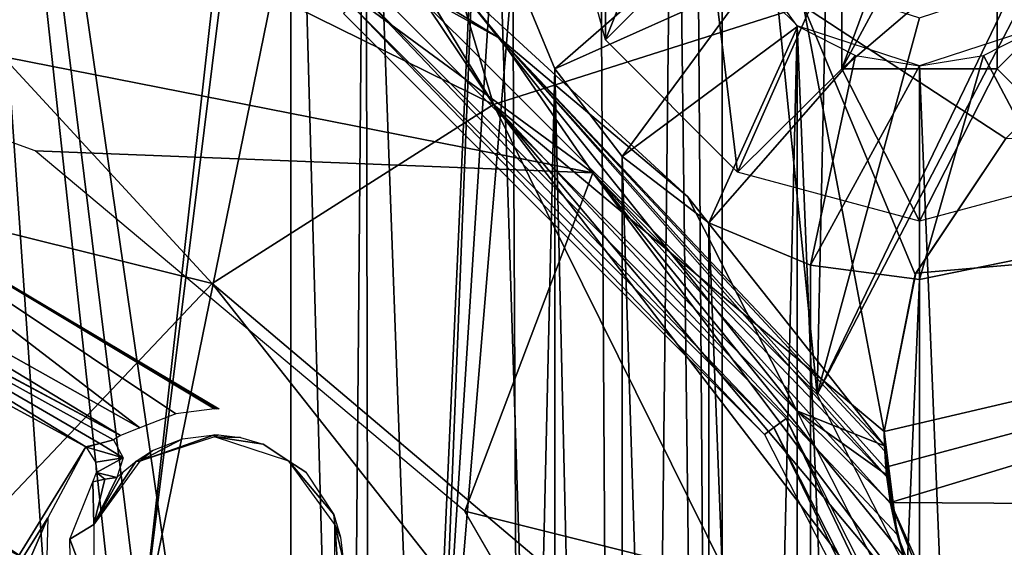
# Model space of a CAD drawing. Header units: millimetres. Extents: x -25 to 25, y -24.8 to 24.8.
# Tile 26 of 32: x 6.1 to 13.7, y 7.8 to 11.8. Entities that reach past the tile are written whole.
import ezdxf

# ---------------------------------------------------------------- set-up
doc = ezdxf.new("R2010")
doc.units = ezdxf.units.MM
doc.header["$LTSCALE"] = 41.718519
for name, color, linetype in [('1', 7, 'CONTINUOUS'), ('16', 7, 'CONTINUOUS'), ('216', 7, 'CONTINUOUS'), ('219', 7, 'CONTINUOUS'), ('23', 7, 'CONTINUOUS'), ('24', 7, 'CONTINUOUS'), ('240', 7, 'CONTINUOUS'), ('241', 7, 'CONTINUOUS'), ('25', 7, 'CONTINUOUS'), ('27', 7, 'CONTINUOUS'), ('270', 7, 'CONTINUOUS'), ('271', 7, 'CONTINUOUS'), ('272', 7, 'CONTINUOUS'), ('275', 7, 'CONTINUOUS'), ('277', 7, 'CONTINUOUS'), ('29', 7, 'CONTINUOUS'), ('30', 7, 'CONTINUOUS'), ('342', 7, 'CONTINUOUS'), ('350', 7, 'CONTINUOUS'), ('351', 7, 'CONTINUOUS'), ('352', 7, 'CONTINUOUS'), ('355', 7, 'CONTINUOUS'), ('45', 7, 'CONTINUOUS'), ('47', 7, 'CONTINUOUS'), ('52', 7, 'CONTINUOUS'), ('53', 7, 'CONTINUOUS'), ('56', 7, 'CONTINUOUS'), ('58', 7, 'CONTINUOUS'), ('60', 7, 'CONTINUOUS'), ('61', 7, 'CONTINUOUS'), ('64', 7, 'CONTINUOUS')]:
    doc.layers.add(name, color=color, linetype=linetype)

msp = doc.modelspace()

# ---------------------------------------------------------------- linework, layer by layer
at = {"layer": '1', "linetype": 'Continuous'}
for points in [[(8.9296, 12.3004, 2.5), (11.9132, 12.6987, 2.5), (12.291, 8.9427, 2.5), (8.9296, 12.3004, 2.5)], [(11.9132, 12.6987, 2.5), (12.3586, 12.087, 2.5), (12.291, 8.9427, 2.5), (11.9132, 12.6987, 2.5)], [(13.8083, 12.0899, 2.5), (14.2517, 12.7047, 2.5), (12.291, 8.9427, 2.5), (13.8083, 12.0899, 2.5)], [(12.291, 8.9427, 2.5), (14.2517, 12.7047, 2.5), (14.4522, 4.7086, 2.5), (12.291, 8.9427, 2.5)], [(13.0815, 11.852, 2.5), (13.8083, 12.0899, 2.5), (12.291, 8.9427, 2.5), (13.0815, 11.852, 2.5)], [(12.3586, 12.087, 2.5), (13.0815, 11.852, 2.5), (12.291, 8.9427, 2.5), (12.3586, 12.087, 2.5)]]:
    msp.add_3dface(points, dxfattribs=at)
at = {"layer": '16', "linetype": 'Continuous'}
for points in [[(7.0223, 13.2546, 9.5), (10.5596, 10.6533, 9.5), (2.1791, 12.3085, 9.5), (7.0223, 13.2546, 9.5)], [(2.1791, 12.3085, 9.5), (10.5596, 10.6533, 9.5), (6.2532, 10.8235, 9.5), (2.1791, 12.3085, 9.5)], [(6.2532, 10.8235, 9.5), (10.5596, 10.6533, 9.5), (9.5709, 8.0403, 9.5), (6.2532, 10.8235, 9.5)], [(10.5596, 10.6533, 9.5), (13.1949, 7.134, 9.5), (9.5709, 8.0403, 9.5), (10.5596, 10.6533, 9.5)], [(9.5709, 8.0403, 9.5), (13.1949, 7.134, 9.5), (11.7423, 4.2854, 9.5), (9.5709, 8.0403, 9.5)]]:
    msp.add_3dface(points, dxfattribs=at)
at = {"layer": '216', "linetype": 'Continuous'}
for points in [[(3.8292, 9.2378), (5.4352, 20.2844), (7.0708, 7.0713), (3.8292, 9.2378)], [(5.4352, 20.2844), (8.2274, 17.379), (7.0708, 7.0713), (5.4352, 20.2844)], [(8.2274, 17.379), (8.229, 16.3911), (7.0708, 7.0713), (8.2274, 17.379)], [(8.229, 16.3911), (8.8093, 15.5932), (7.0708, 7.0713), (8.229, 16.3911)], [(7.0708, 7.0713), (8.8093, 15.5932), (9.2377, 3.8293), (7.0708, 7.0713)], [(8.8093, 15.5932), (9.75, 15.2875), (9.2377, 3.8293), (8.8093, 15.5932)], [(9.75, 15.2875), (9.8316, 13.0843), (9.2377, 3.8293), (9.75, 15.2875)], [(9.8316, 13.0843), (9.9415, 12.243), (9.2377, 3.8293), (9.8316, 13.0843)], [(9.2377, 3.8293), (9.9415, 12.243), (9.9999, -0.0021), (9.2377, 3.8293)], [(9.9415, 12.243), (10.2664, 11.4575), (9.9999, -0.0021), (9.9415, 12.243)], [(10.2664, 11.4575), (10.2662, -11.4577), (9.9999, -0.0021), (10.2664, 11.4575)], [(10.7826, -10.7844), (10.2662, -11.4577), (10.2664, 11.4575), (10.7826, -10.7844)], [(10.7858, 10.7811), (10.7826, -10.7844), (10.2664, 11.4575), (10.7858, 10.7811)], [(11.4508, -10.2703), (10.7826, -10.7844), (10.7858, 10.7811), (11.4508, -10.2703)], [(11.4561, 10.2672), (11.4508, -10.2703), (10.7858, 10.7811), (11.4561, 10.2672)], [(12.2364, -9.9434), (11.4508, -10.2703), (11.4561, 10.2672), (12.2364, -9.9434)], [(12.2407, 9.9422), (12.2364, -9.9434), (11.4561, 10.2672), (12.2407, 9.9422)], [(14.3544, -10.0912), (13.0815, -9.8315), (14.3544, 10.0912), (14.3544, -10.0912)], [(14.3544, 10.0912), (13.0815, -9.8315), (13.0815, 9.8315), (14.3544, 10.0912)], [(13.0815, 9.8315), (12.2364, -9.9434), (12.2407, 9.9422), (13.0815, 9.8315)], [(13.0815, -9.8315), (12.2364, -9.9434), (13.0815, 9.8315), (13.0815, -9.8315)]]:
    msp.add_3dface(points, dxfattribs=at)
at = {"layer": '219', "linetype": 'Continuous'}
for points in [[(5.4352, 20.2844, 2.3), (5.8897, -20.1571, 2.3), (6.2813, -7.7643, 2.3), (5.4352, 20.2844, 2.3)], [(8.2275, 16.3956, 2.3), (5.4352, 20.2844, 2.3), (8.2268, 0.9916, 2.3), (8.2275, 16.3956, 2.3)], [(6.7771, 0.9944, 2.3), (5.4352, 20.2844, 2.3), (6.3317, 0.3828, 2.3), (6.7771, 0.9944, 2.3)], [(6.3317, 0.3828, 2.3), (5.4352, 20.2844, 2.3), (6.3297, -0.3768, 2.3), (6.3317, 0.3828, 2.3)], [(5.4352, 20.2844, 2.3), (7.5, 1.2295, 2.3), (8.2268, 0.9916, 2.3), (5.4352, 20.2844, 2.3)], [(5.4352, 20.2844, 2.3), (6.2813, -7.7643, 2.3), (6.3297, -0.3768, 2.3), (5.4352, 20.2844, 2.3)], [(7.5, 1.2295, 2.3), (5.4352, 20.2844, 2.3), (6.7771, 0.9944, 2.3), (7.5, 1.2295, 2.3)], [(11.3394, 17.0708, 2.3), (11.1931, 16.1966, 2.3), (11.5588, -13.5729, 2.3), (11.3394, 17.0708, 2.3)], [(11.5588, 12.59, 2.3), (11.3394, 17.0708, 2.3), (11.5588, -13.5729, 2.3), (11.5588, 12.59, 2.3)], [(8.6703, 0.3768, 2.3), (8.2275, 16.3956, 2.3), (8.2268, 0.9916, 2.3), (8.6703, 0.3768, 2.3)], [(8.8051, 15.5963, 2.3), (8.2275, 16.3956, 2.3), (8.6703, 0.3768, 2.3), (8.8051, 15.5963, 2.3)], [(11.1931, 16.1966, 2.3), (10.6039, 15.5345, 2.3), (10.8081, -18.005, 2.3), (11.1931, 16.1966, 2.3)], [(11.1931, 16.1966, 2.3), (10.8081, -18.005, 2.3), (11.5588, -13.5729, 2.3), (11.1931, 16.1966, 2.3)], [(8.8508, -7.3678, 2.3), (8.8051, 15.5963, 2.3), (8.6703, 0.3768, 2.3), (8.8508, -7.3678, 2.3)], [(9.75, 15.2875, 2.3), (8.8051, 15.5963, 2.3), (8.8508, -7.3678, 2.3), (9.75, 15.2875, 2.3)], [(10.6039, 15.5345, 2.3), (9.75, 15.2875, 2.3), (10.8081, -18.005, 2.3), (10.6039, 15.5345, 2.3)], [(10.8081, -18.005, 2.3), (9.75, 15.2875, 2.3), (8.8508, -7.3678, 2.3), (10.8081, -18.005, 2.3)], [(12.1364, 11.7904, 2.3), (11.5588, 12.59, 2.3), (11.5604, -12.585, 2.3), (12.1364, 11.7904, 2.3)], [(11.5604, -12.585, 2.3), (11.5588, 12.59, 2.3), (11.5588, -13.5729, 2.3), (11.5604, -12.585, 2.3)], [(12.1408, -11.7872, 2.3), (12.1364, 11.7904, 2.3), (11.5604, -12.585, 2.3), (12.1408, -11.7872, 2.3)], [(13.0815, 11.4815, 2.3), (12.1364, 11.7904, 2.3), (13.0815, -11.4815, 2.3), (13.0815, 11.4815, 2.3)], [(13.0815, -11.4815, 2.3), (12.1364, 11.7904, 2.3), (12.1408, -11.7872, 2.3), (13.0815, -11.4815, 2.3)], [(14.0221, 11.7872, 2.3), (13.0815, 11.4815, 2.3), (14.0265, -11.7904, 2.3), (14.0221, 11.7872, 2.3)], [(14.0265, -11.7904, 2.3), (13.0815, 11.4815, 2.3), (13.0815, -11.4815, 2.3), (14.0265, -11.7904, 2.3)]]:
    msp.add_3dface(points, dxfattribs=at)
at = {"layer": '23', "linetype": 'Continuous'}
for points in [[(11.2911, 10.4724, 4.2), (9.4834, 12.1336, 9.1), (9.4834, 12.1336, 4.2), (11.2911, 10.4724, 4.2)], [(11.2911, 10.4724, 9.1), (9.4834, 12.1336, 9.1), (11.2911, 10.4724, 4.2), (11.2911, 10.4724, 9.1)], [(12.8118, 8.5451, 9.1), (11.2911, 10.4724, 9.1), (12.8118, 8.5451, 4.2), (12.8118, 8.5451, 9.1)], [(12.8118, 8.5451, 4.2), (11.2911, 10.4724, 9.1), (11.2911, 10.4724, 4.2), (12.8118, 8.5451, 4.2)]]:
    msp.add_3dface(points, dxfattribs=at)
at = {"layer": '24', "linetype": 'Continuous'}
for points in [[(7.0223, 13.2546, 9.5), (5.9931, 14.0587, 9.3828), (9.8461, 11.6884, 9.3828), (7.0223, 13.2546, 9.5)], [(5.9931, 14.0587, 9.3828), (9.4834, 12.1336, 9.1), (9.8461, 11.6884, 9.3828), (5.9931, 14.0587, 9.3828)], [(10.5596, 10.6533, 9.5), (7.0223, 13.2546, 9.5), (9.8461, 11.6884, 9.3828), (10.5596, 10.6533, 9.5)], [(9.4834, 12.1336, 9.1), (11.2911, 10.4724, 9.1), (9.8461, 11.6884, 9.3828), (9.4834, 12.1336, 9.1)], [(10.5596, 10.6533, 9.5), (9.8461, 11.6884, 9.3828), (12.8291, 8.3054, 9.3828), (10.5596, 10.6533, 9.5)], [(11.2911, 10.4724, 9.1), (12.8118, 8.5451, 9.1), (9.8461, 11.6884, 9.3828), (11.2911, 10.4724, 9.1)], [(9.8461, 11.6884, 9.3828), (12.8118, 8.5451, 9.1), (12.8134, 8.5056, 9.2265), (9.8461, 11.6884, 9.3828)], [(12.8231, 8.3652, 9.3523), (9.8461, 11.6884, 9.3828), (12.8134, 8.5056, 9.2265), (12.8231, 8.3652, 9.3523)], [(12.8291, 8.3054, 9.3828), (9.8461, 11.6884, 9.3828), (12.8231, 8.3652, 9.3523), (12.8291, 8.3054, 9.3828)], [(10.5596, 10.6533, 9.5), (12.8291, 8.3054, 9.3828), (12.8585, 8.1, 9.4481), (10.5596, 10.6533, 9.5)], [(13.1949, 7.134, 9.5), (10.5596, 10.6533, 9.5), (12.9568, 7.6974, 9.4937), (13.1949, 7.134, 9.5)], [(12.9568, 7.6974, 9.4937), (10.5596, 10.6533, 9.5), (12.8585, 8.1, 9.4481), (12.9568, 7.6974, 9.4937)]]:
    msp.add_3dface(points, dxfattribs=at)
at = {"layer": '240', "linetype": 'Continuous'}
for points in [[(14.0219, 11.787, 1.65), (14.3544, 10.0912), (13.5759, 11.5598, 1.65), (14.0219, 11.787, 1.65)], [(13.5759, 11.5598, 1.65), (13.0815, 9.8315), (13.0815, 11.4815, 1.65), (13.5759, 11.5598, 1.65)], [(14.3544, 10.0912), (13.0815, 9.8315), (13.5759, 11.5598, 1.65), (14.3544, 10.0912)]]:
    msp.add_3dface(points, dxfattribs=at)
at = {"layer": '241', "linetype": 'Continuous'}
for points in [[(10.2664, 11.4575), (9.9415, 12.243), (11.5598, 12.587, 1.65), (10.2664, 11.4575)], [(11.787, 12.141, 1.65), (10.2664, 11.4575), (11.5598, 12.587, 1.65), (11.787, 12.141, 1.65)], [(10.7858, 10.7811), (10.2664, 11.4575), (11.787, 12.141, 1.65), (10.7858, 10.7811)], [(12.141, 11.787, 1.65), (10.7858, 10.7811), (11.787, 12.141, 1.65), (12.141, 11.787, 1.65)], [(11.4561, 10.2672), (10.7858, 10.7811), (12.141, 11.787, 1.65), (11.4561, 10.2672)], [(12.587, 11.5598, 1.65), (11.4561, 10.2672), (12.141, 11.787, 1.65), (12.587, 11.5598, 1.65)], [(12.2407, 9.9422), (11.4561, 10.2672), (12.587, 11.5598, 1.65), (12.2407, 9.9422)], [(13.0815, 11.4815, 1.65), (12.2407, 9.9422), (12.587, 11.5598, 1.65), (13.0815, 11.4815, 1.65)], [(13.0815, 9.8315), (12.2407, 9.9422), (13.0815, 11.4815, 1.65), (13.0815, 9.8315)]]:
    msp.add_3dface(points, dxfattribs=at)
at = {"layer": '25', "linetype": 'Continuous'}
for points in [[(13.7471, 10.9187, 9.4495), (13.0486, 9.8689, 10.2479), (13.7471, 10.9187, 4), (13.7471, 10.9187, 9.4495)], [(13.7471, 10.9187, 4), (13.0486, 9.8689, 10.2479), (13.0535, 9.8805, 4), (13.7471, 10.9187, 4)], [(13.0486, 9.8689, 10.2479), (12.8098, 8.656, 10.7954), (13.0535, 9.8805, 4), (13.0486, 9.8689, 10.2479)], [(13.0535, 9.8805, 4), (12.8098, 8.656, 10.7954), (12.8098, 8.6559, 4), (13.0535, 9.8805, 4)], [(12.9101, 7.8613, 10.997), (12.8134, 8.5056, 9.2265), (12.8098, 8.656, 10.7954), (12.9101, 7.8613, 10.997)], [(12.8098, 8.656, 10.7954), (12.8118, 8.5451, 9.1), (12.8098, 8.6559, 4), (12.8098, 8.656, 10.7954)], [(12.8134, 8.5056, 9.2265), (12.8118, 8.5451, 9.1), (12.8098, 8.656, 10.7954), (12.8134, 8.5056, 9.2265)], [(12.8098, 8.6559, 4), (12.8118, 8.5451, 4.2), (12.8217, 8.3807, 4), (12.8098, 8.6559, 4)], [(12.8118, 8.5451, 9.1), (12.8118, 8.5451, 4.2), (12.8098, 8.6559, 4), (12.8118, 8.5451, 9.1)], [(12.8217, 8.3807, 4), (12.8118, 8.5451, 4.2), (12.8273, 8.3222, 4.0904), (12.8217, 8.3807, 4)], [(12.8231, 8.3652, 9.3523), (12.8134, 8.5056, 9.2265), (12.9101, 7.8613, 10.997), (12.8231, 8.3652, 9.3523)], [(12.8572, 8.1076, 4), (12.8217, 8.3807, 4), (12.8273, 8.3222, 4.0904), (12.8572, 8.1076, 4)], [(12.8291, 8.3054, 9.3828), (12.8231, 8.3652, 9.3523), (12.9101, 7.8613, 10.997), (12.8291, 8.3054, 9.3828)], [(12.8585, 8.1, 9.4481), (12.8291, 8.3054, 9.3828), (12.9101, 7.8613, 10.997), (12.8585, 8.1, 9.4481)], [(12.9568, 7.6974, 9.4937), (12.8585, 8.1, 9.4481), (12.9101, 7.8613, 10.997), (12.9568, 7.6974, 9.4937)], [(13.1949, 7.134, 11.0622), (12.9568, 7.6974, 9.4937), (12.9101, 7.8613, 10.997), (13.1949, 7.134, 11.0622)]]:
    msp.add_3dface(points, dxfattribs=at)
at = {"layer": '27', "linetype": 'Continuous'}
for points in [[(3.4771, 14.2945, 11.223), (9.7926, 11.182, 11.1386), (7.022, 15.3125, 9.9332), (3.4771, 14.2945, 11.223)], [(7.022, 15.3125, 9.9332), (9.7926, 11.182, 11.1386), (7.8882, 14.3466, 10.2404), (7.022, 15.3125, 9.9332)], [(0.7826, 11.497, 12.7424), (7.6213, 9.7991, 12.363), (3.4771, 14.2945, 11.223), (0.7826, 11.497, 12.7424)], [(7.6213, 9.7991, 12.363), (9.7926, 11.182, 11.1386), (3.4771, 14.2945, 11.223), (7.6213, 9.7991, 12.363)], [(7.8882, 14.3466, 10.2404), (9.7926, 11.182, 11.1386), (9.0082, 13.8261, 10.1576), (7.8882, 14.3466, 10.2404)], [(9.7926, 11.182, 11.1386), (12.1857, 11.9423, 9.7891), (9.0082, 13.8261, 10.1576), (9.7926, 11.182, 11.1386)], [(9.7926, 11.182, 11.1386), (12.8098, 8.656, 10.7954), (12.1857, 11.9423, 9.7891), (9.7926, 11.182, 11.1386)], [(12.1857, 11.9423, 9.7891), (13.7471, 10.9187, 9.4495), (14.8336, 12.0052, 8.3032), (12.1857, 11.9423, 9.7891)], [(12.8098, 8.656, 10.7954), (13.0486, 9.8689, 10.2479), (12.1857, 11.9423, 9.7891), (12.8098, 8.656, 10.7954)], [(13.0486, 9.8689, 10.2479), (13.7471, 10.9187, 9.4495), (12.1857, 11.9423, 9.7891), (13.0486, 9.8689, 10.2479)], [(5.7926, 7.8706, 13.3942), (7.6213, 9.7991, 12.363), (0.7826, 11.497, 12.7424), (5.7926, 7.8706, 13.3942)], [(7.6213, 9.7991, 12.363), (12.5416, 5.6317, 11.7304), (9.7926, 11.182, 11.1386), (7.6213, 9.7991, 12.363)], [(13.1949, 7.134, 11.0622), (12.9101, 7.8613, 10.997), (9.7926, 11.182, 11.1386), (13.1949, 7.134, 11.0622)], [(13.7256, 6.0504, 11.0622), (13.1949, 7.134, 11.0622), (9.7926, 11.182, 11.1386), (13.7256, 6.0504, 11.0622)], [(12.9101, 7.8613, 10.997), (12.8098, 8.656, 10.7954), (9.7926, 11.182, 11.1386), (12.9101, 7.8613, 10.997)], [(12.5416, 5.6317, 11.7304), (13.7256, 6.0504, 11.0622), (9.7926, 11.182, 11.1386), (12.5416, 5.6317, 11.7304)], [(5.7926, 7.8706, 13.3942), (11.4735, 4.9148, 12.3327), (7.6213, 9.7991, 12.363), (5.7926, 7.8706, 13.3942)], [(11.4735, 4.9148, 12.3327), (12.5416, 5.6317, 11.7304), (7.6213, 9.7991, 12.363), (11.4735, 4.9148, 12.3327)], [(4.4085, 5.5039, 14.1747), (10.5771, 3.9357, 12.8382), (5.7926, 7.8706, 13.3942), (4.4085, 5.5039, 14.1747)], [(10.5771, 3.9357, 12.8382), (11.4735, 4.9148, 12.3327), (5.7926, 7.8706, 13.3942), (10.5771, 3.9357, 12.8382)]]:
    msp.add_3dface(points, dxfattribs=at)
at = {"layer": '270', "linetype": 'Continuous'}
for points in [[(6.2604, 6.2604, -12.5536), (3.2624, 7.8489, -12.7), (3.3881, 8.1796, -12.5536), (6.2604, 6.2604, -12.5536)], [(6.0154, 6.0053, -12.7), (3.2624, 7.8489, -12.7), (6.2604, 6.2604, -12.5536), (6.0154, 6.0053, -12.7)]]:
    msp.add_3dface(points, dxfattribs=at)
at = {"layer": '271', "linetype": 'Continuous'}
for points in [[(6.364, 6.364, -12.2), (3.3881, 8.1796, -12.5536), (3.4442, 8.3149, -12.2), (6.364, 6.364, -12.2)], [(6.2604, 6.2604, -12.5536), (3.3881, 8.1796, -12.5536), (6.364, 6.364, -12.2), (6.2604, 6.2604, -12.5536)]]:
    msp.add_3dface(points, dxfattribs=at)
at = {"layer": '272', "linetype": 'Continuous'}
for points in [[(6.364, 6.364, -12.2), (3.4442, 8.3149, -12.2), (3.4471, 8.3136, -2), (6.364, 6.364, -12.2)], [(6.3645, 6.3633, -2), (6.364, 6.364, -12.2), (3.4471, 8.3136, -2), (6.3645, 6.3633, -2)]]:
    msp.add_3dface(points, dxfattribs=at)
at = {"layer": '275', "linetype": 'Continuous'}
for points in [[(6.3645, 6.3633, -2), (3.4471, 8.3136, -2), (3.837, 9.2345, -2), (6.3645, 6.3633, -2)], [(7.0761, 7.0659, -2), (6.3645, 6.3633, -2), (3.837, 9.2345, -2), (7.0761, 7.0659, -2)]]:
    msp.add_3dface(points, dxfattribs=at)
at = {"layer": '277', "linetype": 'Continuous'}
for points in [[(3.8292, 9.2378), (7.0708, 7.0713), (3.837, 9.2345, -2), (3.8292, 9.2378)], [(7.0708, 7.0713), (7.0761, 7.0659, -2), (3.837, 9.2345, -2), (7.0708, 7.0713)]]:
    msp.add_3dface(points, dxfattribs=at)
at = {"layer": '29', "linetype": 'Continuous'}
for points in [[(13.7471, 10.9187, 4), (13.0535, 9.8805, 4), (20.9598, 10.5609, 4), (13.7471, 10.9187, 4)], [(12.8098, 8.6559, 4), (12.8217, 8.3807, 4), (20.9598, 10.5609, 4), (12.8098, 8.6559, 4)], [(13.0535, 9.8805, 4), (12.8098, 8.6559, 4), (20.9598, 10.5609, 4), (13.0535, 9.8805, 4)], [(12.8217, 8.3807, 4), (12.8572, 8.1076, 4), (20.9598, 10.5609, 4), (12.8217, 8.3807, 4)], [(12.8572, 8.1076, 4), (22.0468, 8.0487, 4), (20.9598, 10.5609, 4), (12.8572, 8.1076, 4)], [(22.0468, 8.0487, 4), (12.8572, 8.1076, 4), (14.6025, 4.2196, 4), (22.0468, 8.0487, 4)]]:
    msp.add_3dface(points, dxfattribs=at)
at = {"layer": '30', "linetype": 'Continuous'}
for points in [[(12.1353, 8.8168, 3.8), (9.4834, 12.1336, 4.2), (8.8168, 12.1353, 3.8), (12.1353, 8.8168, 3.8)], [(11.2911, 10.4724, 4.2), (9.4834, 12.1336, 4.2), (12.1353, 8.8168, 3.8), (11.2911, 10.4724, 4.2)], [(12.8118, 8.5451, 4.2), (11.2911, 10.4724, 4.2), (12.1353, 8.8168, 3.8), (12.8118, 8.5451, 4.2)], [(12.8572, 8.1076, 4), (12.8273, 8.3222, 4.0904), (12.1353, 8.8168, 3.8), (12.8572, 8.1076, 4)], [(14.2658, 4.6353, 3.8), (12.8572, 8.1076, 4), (12.1353, 8.8168, 3.8), (14.2658, 4.6353, 3.8)], [(12.8273, 8.3222, 4.0904), (12.8118, 8.5451, 4.2), (12.1353, 8.8168, 3.8), (12.8273, 8.3222, 4.0904)], [(14.6025, 4.2196, 4), (12.8572, 8.1076, 4), (14.2658, 4.6353, 3.8), (14.6025, 4.2196, 4)]]:
    msp.add_3dface(points, dxfattribs=at)
at = {"layer": '342', "linetype": 'Continuous'}
for points in [[(10.2815, 13.0802), (10.657, 14.4819), (10.6558, 11.683), (10.2815, 13.0802)], [(10.6558, 11.683), (10.657, 14.4819), (11.4565, 13.6815), (10.6558, 11.683)], [(11.4565, 12.4815), (10.6558, 11.683), (11.4565, 13.6815), (11.4565, 12.4815)], [(11.6764, 10.6596), (10.6558, 11.683), (11.4565, 12.4815), (11.6764, 10.6596)], [(12.4815, 12.4815), (11.6764, 10.6596), (11.4565, 12.4815), (12.4815, 12.4815)], [(12.4815, 11.4565), (11.6764, 10.6596), (12.4815, 12.4815), (12.4815, 11.4565)], [(14.7065, 12.4815), (14.4814, 10.6566), (13.6815, 11.4565), (14.7065, 12.4815)], [(13.6815, 12.4815), (14.7065, 12.4815), (13.6815, 11.4565), (13.6815, 12.4815)], [(13.0815, 10.2815), (11.6764, 10.6596), (12.4815, 11.4565), (13.0815, 10.2815)], [(13.6815, 11.4565), (13.0815, 10.2815), (12.4815, 11.4565), (13.6815, 11.4565)], [(14.4814, 10.6566), (13.0815, 10.2815), (13.6815, 11.4565), (14.4814, 10.6566)]]:
    msp.add_3dface(points, dxfattribs=at)
at = {"layer": '350', "linetype": 'Continuous'}
for points in [[(12.4815, 11.4565), (12.4815, 12.4815), (12.4815, 11.4565, 1), (12.4815, 11.4565)], [(12.4815, 12.4815), (12.4815, 12.4815, 1), (12.4815, 11.4565, 1), (12.4815, 12.4815)]]:
    msp.add_3dface(points, dxfattribs=at)
at = {"layer": '351', "linetype": 'Continuous'}
for points in [[(12.4815, 11.4565), (12.4815, 11.4565, 1), (13.6815, 11.4565, 1), (12.4815, 11.4565)], [(13.6815, 11.4565), (12.4815, 11.4565), (13.6815, 11.4565, 1), (13.6815, 11.4565)]]:
    msp.add_3dface(points, dxfattribs=at)
at = {"layer": '352', "linetype": 'Continuous'}
for points in [[(13.6815, 12.4815), (13.6815, 11.4565), (13.6815, 12.4815, 1), (13.6815, 12.4815)], [(13.6815, 11.4565), (13.6815, 11.4565, 1), (13.6815, 12.4815, 1), (13.6815, 11.4565)]]:
    msp.add_3dface(points, dxfattribs=at)
at = {"layer": '355', "linetype": 'Continuous'}
for points in [[(12.4815, 12.4815, 1), (13.6815, 14.7065, 1), (12.4815, 11.4565, 1), (12.4815, 12.4815, 1)], [(13.6815, 14.7065, 1), (13.6815, 13.6815, 1), (12.4815, 11.4565, 1), (13.6815, 14.7065, 1)], [(12.4815, 11.4565, 1), (13.6815, 13.6815, 1), (13.6815, 12.4815, 1), (12.4815, 11.4565, 1)], [(13.6815, 11.4565, 1), (12.4815, 11.4565, 1), (13.6815, 12.4815, 1), (13.6815, 11.4565, 1)]]:
    msp.add_3dface(points, dxfattribs=at)
at = {"layer": '45', "linetype": 'Continuous'}
for points in [[(6.7516, 8.5653, 4.981), (6.8588, 8.5912, 2.493), (6.9331, 8.4528, 2.4949), (6.7516, 8.5653, 4.981)], [(6.6485, 8.5354, 7.4773), (6.7516, 8.5653, 4.981), (6.9331, 8.4528, 2.4949), (6.6485, 8.5354, 7.4773)], [(6.6485, 8.5354, 7.4773), (6.9331, 8.4528, 2.4949), (6.723, 8.4195, 7.4338), (6.6485, 8.5354, 7.4773)], [(6.723, 8.4195, 7.4338), (6.9331, 8.4528, 2.4949), (6.7258, 8.34, 7.374), (6.723, 8.4195, 7.4338)], [(6.9331, 8.4528, 2.4949), (6.8839, 8.3025, 2.4913), (6.7258, 8.34, 7.374), (6.9331, 8.4528, 2.4949)], [(6.6986, 8.2683, 7.2999), (6.7258, 8.34, 7.374), (6.7908, 8.2876, 4.8724), (6.6986, 8.2683, 7.2999)], [(6.7258, 8.34, 7.374), (6.8839, 8.3025, 2.4913), (6.7908, 8.2876, 4.8724), (6.7258, 8.34, 7.374)]]:
    msp.add_3dface(points, dxfattribs=at)
at = {"layer": '47', "linetype": 'Continuous'}
for points in [[(6.9133, 8.6256, 2.3561), (3.3765, 10.5259, 2.3561), (3.7472, 10.5473, 2.3), (6.9133, 8.6256, 2.3561)], [(3.6336, 10.3754, 2.493), (3.3765, 10.5259, 2.3561), (6.9133, 8.6256, 2.3561), (3.6336, 10.3754, 2.493)], [(7.0619, 8.6842, 2.3), (6.9133, 8.6256, 2.3561), (3.7472, 10.5473, 2.3), (7.0619, 8.6842, 2.3)], [(6.8588, 8.5912, 2.493), (3.6336, 10.3754, 2.493), (6.9133, 8.6256, 2.3561), (6.8588, 8.5912, 2.493)]]:
    msp.add_3dface(points, dxfattribs=at)
at = {"layer": '52', "linetype": 'Continuous'}
for points in [[(7.6368, 8.6155, 1.4869), (7.6368, 8.6317, 2.1052), (7.6526, 8.6315, 2.1052), (7.6368, 8.6155, 1.4869)], [(7.6685, 8.6311, 2.1052), (7.6368, 8.6155, 1.4869), (7.6526, 8.6315, 2.1052), (7.6685, 8.6311, 2.1052)], [(7.8399, 8.6112, 2.1228), (7.6368, 8.6155, 1.4869), (7.6685, 8.6311, 2.1052), (7.8399, 8.6112, 2.1228)], [(8.212, 8.4285, 1.4869), (7.6368, 8.6155, 1.4869), (8.0148, 8.5588, 2.1664), (8.212, 8.4285, 1.4869)], [(8.0148, 8.5588, 2.1664), (7.6368, 8.6155, 1.4869), (7.8399, 8.6112, 2.1228), (8.0148, 8.5588, 2.1664)], [(8.3422, 8.3422, 2.2112), (8.212, 8.4285, 1.4869), (8.0148, 8.5588, 2.1664), (8.3422, 8.3422, 2.2112)], [(8.5676, 7.9392, 1.4869), (8.212, 8.4285, 1.4869), (8.5588, 8.0148, 2.1664), (8.5676, 7.9392, 1.4869)], [(8.5588, 8.0148, 2.1664), (8.212, 8.4285, 1.4869), (8.3422, 8.3422, 2.2112), (8.5588, 8.0148, 2.1664)], [(8.6111, 7.8401, 2.1229), (8.5676, 7.9392, 1.4869), (8.5588, 8.0148, 2.1664), (8.6111, 7.8401, 2.1229)], [(8.6311, 7.6685, 2.1052), (8.5676, 7.9392, 1.4869), (8.6111, 7.8401, 2.1229), (8.6311, 7.6685, 2.1052)], [(8.6043, 7.4051, 2.1052), (8.5676, 7.9392, 1.4869), (8.6311, 7.6685, 2.1052), (8.6043, 7.4051, 2.1052)], [(8.5676, 7.3343, 1.4869), (8.5676, 7.9392, 1.4869), (8.6043, 7.4051, 2.1052), (8.5676, 7.3343, 1.4869)]]:
    msp.add_3dface(points, dxfattribs=at)
at = {"layer": '53', "linetype": 'Continuous'}
for points in [[(7.6368, 8.6155, 1.4869), (7.0615, 8.4285, 1.4869), (7.6368, 8.6317, 2.1052), (7.6368, 8.6155, 1.4869)], [(7.6368, 8.6317, 2.1052), (7.0615, 8.4285, 1.4869), (7.3897, 8.6005, 2.1052), (7.6368, 8.6317, 2.1052)], [(7.3897, 8.6005, 2.1052), (7.0615, 8.4285, 1.4869), (7.1581, 8.5089, 2.1052), (7.3897, 8.6005, 2.1052)], [(7.1581, 8.5089, 2.1052), (7.0615, 8.4285, 1.4869), (7.0329, 8.4288, 2.1473), (7.1581, 8.5089, 2.1052)], [(7.0615, 8.4285, 1.4869), (6.7059, 7.9392, 1.4869), (7.0329, 8.4288, 2.1473), (7.0615, 8.4285, 1.4869)], [(7.0329, 8.4288, 2.1473), (6.7059, 7.9392, 1.4869), (6.9329, 8.3463, 2.2775), (7.0329, 8.4288, 2.1473)], [(6.6986, 8.2683, 7.2999), (6.7908, 8.2876, 4.8724), (6.7059, 7.9392, 1.4869), (6.6986, 8.2683, 7.2999)], [(6.7059, 7.9392, 1.4869), (6.8839, 8.3025, 2.4913), (6.9329, 8.3463, 2.2775), (6.7059, 7.9392, 1.4869)], [(6.7908, 8.2876, 4.8724), (6.8839, 8.3025, 2.4913), (6.7059, 7.9392, 1.4869), (6.7908, 8.2876, 4.8724)], [(6.6986, 8.2683, 7.2999), (6.7059, 7.9392, 1.4869), (6.52, 7.8246, 7.358), (6.6986, 8.2683, 7.2999)], [(6.7059, 7.9392, 1.4869), (6.7059, 7.3343, 1.4869), (6.52, 7.8246, 7.358), (6.7059, 7.9392, 1.4869)], [(6.52, 7.8246, 7.358), (6.7059, 7.3343, 1.4869), (6.5277, 7.401, 7.4091), (6.52, 7.8246, 7.358)]]:
    msp.add_3dface(points, dxfattribs=at)
at = {"layer": '56', "linetype": 'Continuous'}
for points in [[(11.8843, 8.6344, 9.414), (8.6872, 11.9568, 9.2052), (8.6344, 11.8843, 9.414), (11.8843, 8.6344, 9.414)], [(11.9568, 8.6872, 9.2052), (8.6872, 11.9568, 9.2052), (11.8843, 8.6344, 9.414), (11.9568, 8.6872, 9.2052)], [(13.9708, 4.5394, 9.414), (11.9568, 8.6872, 9.2052), (11.8843, 8.6344, 9.414), (13.9708, 4.5394, 9.414)], [(14.0561, 4.5671, 9.2052), (11.9568, 8.6872, 9.2052), (13.9708, 4.5394, 9.414), (14.0561, 4.5671, 9.2052)]]:
    msp.add_3dface(points, dxfattribs=at)
at = {"layer": '58', "linetype": 'Continuous'}
for points in [[(8.6872, 11.9568, 9.2052), (11.9568, 8.6872, 9.2052), (8.7559, 12.0515, 2.5035), (8.6872, 11.9568, 9.2052)], [(8.7559, 12.0515, 2.5035), (11.9568, 8.6872, 9.2052), (12.0515, 8.7559, 2.5035), (8.7559, 12.0515, 2.5035)], [(11.9568, 8.6872, 9.2052), (14.0561, 4.5671, 9.2052), (12.0515, 8.7559, 2.5035), (11.9568, 8.6872, 9.2052)], [(12.0515, 8.7559, 2.5035), (14.0561, 4.5671, 9.2052), (14.1674, 4.6033, 2.5035), (12.0515, 8.7559, 2.5035)]]:
    msp.add_3dface(points, dxfattribs=at)
at = {"layer": '60', "linetype": 'Continuous'}
for points in [[(7.0619, 8.6842, 2.3), (3.7472, 10.5473, 2.3), (4.0968, 10.9593, 2.3), (7.0619, 8.6842, 2.3)], [(7.6558, 8.8314, 2.3), (7.6368, 8.8316, 2.3), (4.0968, 10.9593, 2.3), (7.6558, 8.8314, 2.3)], [(7.6368, 8.8316, 2.3), (7.34, 8.7941, 2.3), (4.0968, 10.9593, 2.3), (7.6368, 8.8316, 2.3)], [(7.6749, 8.831, 2.3), (7.6558, 8.8314, 2.3), (4.0968, 10.9593, 2.3), (7.6749, 8.831, 2.3)], [(7.34, 8.7941, 2.3), (7.0619, 8.6842, 2.3), (4.0968, 10.9593, 2.3), (7.34, 8.7941, 2.3)]]:
    msp.add_3dface(points, dxfattribs=at)
at = {"layer": '61', "linetype": 'Continuous'}
for points in [[(6.6445, 8.5385, 7.4771), (3.514, 10.2373, 7.35), (3.6336, 10.3754, 2.493), (6.6445, 8.5385, 7.4771)], [(6.6445, 8.5385, 7.4771), (3.6336, 10.3754, 2.493), (6.7516, 8.5653, 4.981), (6.6445, 8.5385, 7.4771)], [(6.8588, 8.5912, 2.493), (6.7516, 8.5653, 4.981), (3.6336, 10.3754, 2.493), (6.8588, 8.5912, 2.493)], [(6.6445, 8.5385, 7.4771), (6.7516, 8.5653, 4.981), (6.6485, 8.5354, 7.4773), (6.6445, 8.5385, 7.4771)]]:
    msp.add_3dface(points, dxfattribs=at)
at = {"layer": '64', "linetype": 'Continuous'}
for points in [[(6.6445, 8.5385, 7.4771), (4.0308, 4.2973, 7.9632), (3.514, 10.2373, 7.35), (6.6445, 8.5385, 7.4771)], [(6.351, 7.9904, 7.5396), (4.0308, 4.2973, 7.9632), (6.6445, 8.5385, 7.4771), (6.351, 7.9904, 7.5396)], [(5.2912, 5.545, 7.8128), (4.0308, 4.2973, 7.9632), (6.351, 7.9904, 7.5396), (5.2912, 5.545, 7.8128)], [(6.335, 7.3867, 7.6022), (5.2912, 5.545, 7.8128), (6.351, 7.9904, 7.5396), (6.335, 7.3867, 7.6022)]]:
    msp.add_3dface(points, dxfattribs=at)

doc.saveas('drawing.dxf')
